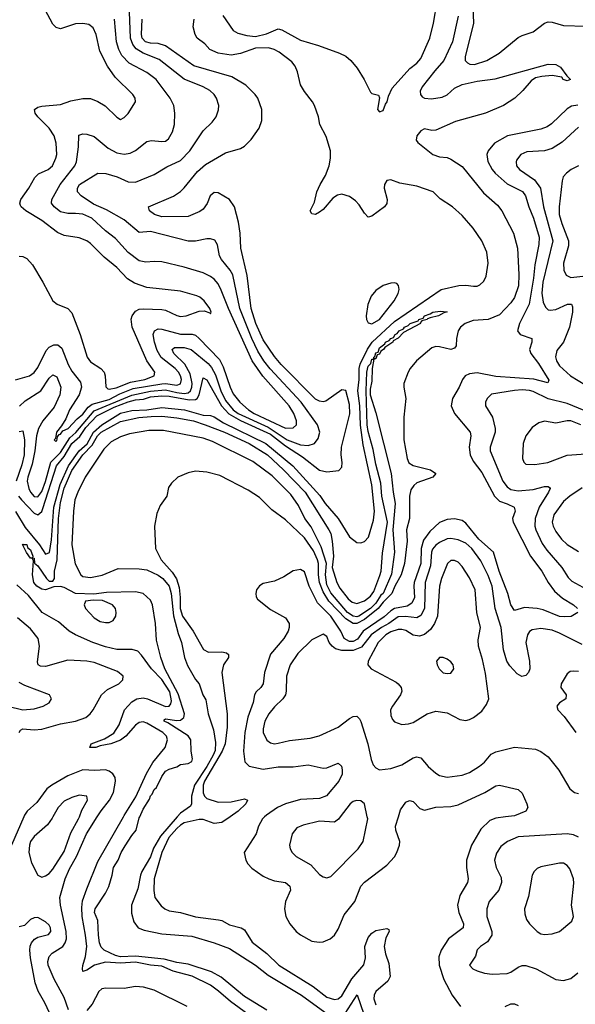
# Model space of a CAD drawing. Header units: inches. Extents: x 1305375 to 1407406, y 744550 to 841633.
# Tile 101 of 256: x 1345113 to 1348074, y 779002 to 784248. Entities that reach past the tile are written whole.
import ezdxf

# ---------------------------------------------------------------- set-up
doc = ezdxf.new("R2010")
doc.units = ezdxf.units.IN
doc.header["$MEASUREMENT"] = 0
doc.layers.add('B3747', color=7, linetype='Continuous')
doc.layers.add('B3748', color=7, linetype='Continuous')

msp = doc.modelspace()

# ---------------------------------------------------------------- linework, layer by layer
at = {"layer": 'B3747', "color": 5}
for points, elevation in [([(1345134.7, 780000), (1345069, 779850)], 1020), ([(1345290.1, 780000), (1345286.5, 779993.5), (1345261.7, 779958.3), (1345190, 779896.5), (1345171, 779870), (1345164.3, 779850), (1345161.5, 779810), (1345175.9, 779755.9), (1345210, 779690.4), (1345230, 779679.3), (1345250, 779686), (1345270, 779699.1), (1345290, 779721.2), (1345350, 779816.1), (1345384.6, 779915.4), (1345426.8, 779990), (1345430.7, 780000)], 1040), ([(1345372.1, 778972.1), (1345350, 779037.4), (1345295.7, 779135.7), (1345265.3, 779210), (1345262.5, 779230), (1345270, 779257.1), (1345285.7, 779274.3), (1345341.9, 779310), (1345355.6, 779330), (1345362.1, 779350), (1345361.2, 779390), (1345329.9, 779530), (1345325.8, 779570), (1345354.6, 779670), (1345377.3, 779722.7), (1345415.3, 779790), (1345468, 779910), (1345526.4, 780000)], 1020), ([(1346354.6, 778930), (1346236, 779016), (1346172.5, 779072.5), (1346130, 779103.5), (1346031.6, 779151.6), (1345930, 779178.8), (1345870, 779205.6), (1345810, 779210.9), (1345730, 779225.9), (1345650, 779221.3), (1345570, 779226.9), (1345511, 779210), (1345470, 779182.7), (1345450, 779176.2), (1345446.6, 779190), (1345449.3, 779209.3), (1345462.9, 779257.1), (1345469.7, 779310.3), (1345463.9, 779370), (1345444.8, 779470), (1345443.1, 779516.9), (1345447.7, 779552.3), (1345470, 779616.5), (1345530, 779762), (1345665.9, 780000)], 980), ([(1346430.3, 778970.3), (1346310, 779042.8), (1346186.2, 779146.2), (1346134.6, 779174.6), (1346010, 779215.2), (1345950, 779224.8), (1345882.6, 779242.6), (1345730, 779258.5), (1345650, 779255), (1345622.5, 779262.5), (1345562.8, 779290), (1345547, 779307), (1345538.8, 779330), (1345533.1, 779370), (1345529, 779449), (1345511.2, 779490), (1345515.8, 779510), (1345570, 779594.4), (1345587.1, 779630), (1345605.7, 779690), (1345612.9, 779730), (1345638.2, 779770), (1345654.1, 779810), (1345674.6, 779845.4), (1345710, 779902), (1345733.5, 779930), (1345750, 779994.9), (1345752.2, 780000)], 960), ([(1345952.2, 780000), (1345863.1, 779896.9), (1345825.8, 779834.2), (1345810, 779786.6), (1345763.3, 779710), (1345755.7, 779690), (1345743.1, 779616.9), (1345709.4, 779530), (1345707.8, 779487.8), (1345721.4, 779441.4), (1345744.9, 779410), (1345776.5, 779396.5), (1345870, 779377.7), (1346030, 779363.9), (1346149.4, 779329.4), (1346230, 779299.5), (1346369.5, 779209.5), (1346436.7, 779156.7), (1346614.7, 779050), (1346739.6, 778959.6)], 960), ([(1346233.9, 780000), (1346190, 779970), (1346150, 779965.6), (1346090, 779987.2), (1346070, 779986.4), (1345990, 779968.1), (1345970, 779956.9), (1345950, 779937.9), (1345907.8, 779890), (1345870.1, 779810), (1345829.4, 779670), (1345827.2, 779607.2), (1345832.8, 779570), (1345866.7, 779526.7), (1345886, 779510), (1345910, 779499), (1345970, 779491.7), (1346050, 779468.2), (1346172.4, 779452.4), (1346190, 779447.8), (1346230, 779425.9), (1346293.8, 779410), (1346310, 779398), (1346351.9, 779331.9), (1346430, 779272.1), (1346494.6, 779210), (1346675.9, 779095.9), (1346750, 779040.5), (1346790, 779026.8), (1346810, 779030.1), (1346830, 779046.8), (1346882.3, 779137.7), (1346947.6, 779212.4), (1346955.9, 779250), (1346952.7, 779310), (1346970, 779357.4), (1346990, 779381.6), (1347010, 779394.4), (1347070, 779406.4), (1347079.4, 779399.4), (1347080.9, 779390), (1347063.4, 779356.6), (1347054.5, 779310), (1347062.3, 779270), (1347079.5, 779219.5), (1347087.9, 779150), (1347075.3, 779124.7), (1347011.1, 779070), (1347001.6, 779050), (1347000.3, 779030), (1347010, 778998.4)], 980), ([(1346417.9, 780000), (1346407.2, 779990), (1346385.9, 779950), (1346373.4, 779910), (1346309, 779810), (1346318.3, 779770), (1346329.3, 779749.3), (1346350, 779726.3), (1346410, 779685.2), (1346440.5, 779670), (1346470, 779660.2), (1346530, 779650.2), (1346551.5, 779631.5), (1346555.2, 779610), (1346530.1, 779550), (1346523.6, 779510), (1346530.8, 779470), (1346552.5, 779430), (1346586.8, 779390), (1346610, 779371), (1346670, 779338.2), (1346708, 779332), (1346730, 779334.3), (1346768, 779350), (1346789.9, 779370.1), (1346810, 779402.6), (1346841.1, 779478.9), (1346898.1, 779550), (1346930, 779631.8), (1346950, 779652.6), (1347070, 779743.8), (1347110, 779788.1), (1347123.4, 779810), (1347137.4, 779850), (1347138.3, 779870), (1347118, 779930), (1347116.2, 779950), (1347131.4, 780000)], 1020), ([(1346821.5, 780000), (1346812.3, 779987.7), (1346790, 779973), (1346710, 779978.3), (1346623.7, 779956.3), (1346590, 779941.6), (1346564.2, 779910), (1346550.3, 779850), (1346553.7, 779830), (1346565.3, 779810), (1346586.7, 779790), (1346664.8, 779744.8), (1346710, 779694), (1346730, 779681.3), (1346750, 779676.4), (1346770, 779682.4), (1346915.8, 779830), (1346943.5, 779870), (1346967.3, 779990), (1346965.1, 780000)], 1040), ([(1347701.8, 780000), (1347650, 779993.4), (1347619, 779981), (1347570, 779935.1), (1347520.7, 779850), (1347494.5, 779770), (1347493.5, 779730), (1347502.2, 779670), (1347499.7, 779650), (1347459.1, 779580.9), (1347445.1, 779530), (1347453.4, 779490), (1347478.1, 779430), (1347476.6, 779410), (1347397.1, 779350), (1347358, 779290), (1347346.1, 779253.9), (1347347.4, 779210), (1347373.4, 779133.4), (1347418, 779050), (1347462.4, 778990)], 1020), ([(1348090, 779891.9), (1348064, 779904), (1348030, 779909.9), (1347770, 779893.6), (1347711.8, 779870), (1347677.4, 779842.6), (1347653.2, 779806.8), (1347643.8, 779770), (1347651.9, 779730), (1347677.9, 779677.9), (1347680.1, 779650), (1347665.4, 779610), (1347614.2, 779550), (1347602, 779510), (1347602, 779470), (1347629.4, 779390), (1347628.4, 779370), (1347605.5, 779334.5), (1347567.7, 779310), (1347550, 779291.1), (1347541, 779259), (1347510.3, 779210), (1347527.4, 779190), (1347550, 779179.7), (1347590, 779166.8), (1347630, 779162.3), (1347710, 779165), (1347730, 779172.9), (1347770, 779199.7), (1347790, 779207.7), (1347810, 779208.6), (1347866, 779190), (1347970, 779134), (1348010, 779129.1), (1348050, 779138.3), (1348088, 779170)], 1040), ([(1345284.1, 778930), (1345246.8, 779010), (1345211.6, 779071.6), (1345196, 779116), (1345170.9, 779250), (1345166.6, 779290), (1345169.2, 779310.8), (1345176.1, 779330), (1345191.2, 779348.8), (1345210, 779360.2), (1345265.7, 779374.3), (1345279.3, 779390), (1345277.4, 779410), (1345270, 779424.2), (1345250, 779441.1), (1345210, 779463.6), (1345190, 779462.9), (1345170, 779454), (1345138.2, 779421.8), (1345110, 779414.8)], 1040), ([(1346004.8, 778990), (1345830, 779076.7), (1345772.4, 779092.4), (1345730, 779097.2), (1345670, 779085.8), (1345571.8, 779088.2), (1345550, 779083.6), (1345535.1, 779070), (1345498.3, 779001.7), (1345470, 778967.8)], 1020), ([(1346848.1, 778951.9), (1346911.5, 779051.5), (1346947.2, 778950)], 960), ([(1347699.7, 778990), (1347730, 779004.7), (1347750, 779004.7), (1347770, 778995.2)], 1020)]:
    msp.add_lwpolyline(points, dxfattribs=dict(at, elevation=elevation))
at = {"layer": 'B3747', "color": 5, "elevation": 1060}
msp.add_lwpolyline([(1348010, 779753.5), (1347990, 779753.5), (1347890, 779733.5), (1347870, 779725.1), (1347853.7, 779710), (1347843.2, 779690), (1347823.7, 779576.3), (1347803.2, 779510), (1347804.2, 779484.2), (1347814.4, 779454.4), (1347830.5, 779430), (1347870.5, 779390), (1347890, 779378), (1347910, 779373.4), (1347950, 779376.9), (1347990, 779388.9), (1348055.4, 779444.6), (1348063.9, 779470), (1348053.8, 779530), (1348066.7, 779646.7), (1348065, 779670), (1348043.9, 779723.9), (1348030, 779742)], close=True, dxfattribs=at)
at = {"layer": 'B3748', "color": 5}
for points, elevation in [([(1347524.2, 784410), (1347531, 784230), (1347487.3, 784050), (1347487, 784030), (1347498.4, 784018.4), (1347511.6, 784011.6), (1347536, 784010), (1347602.9, 784030), (1347667.2, 784070), (1347770, 784152.4), (1347790, 784163.5), (1347850, 784183.7), (1347910, 784229.4), (1347930, 784236.8), (1347950, 784235.2), (1348010, 784217.2), (1348249.3, 784210.7), (1348310, 784219.7), (1348327.3, 784232.7), (1348336.8, 784250)], 1020), ([(1345110, 782988.4), (1345130, 782986.7), (1345150, 782975.9), (1345181.3, 782941.3), (1345236.9, 782850), (1345289.3, 782749.3), (1345312.8, 782732.8), (1345369.5, 782709.5), (1345390, 782686), (1345435, 782570), (1345471.7, 782450), (1345490, 782424.3), (1345546, 782390), (1345563, 782370), (1345569, 782350), (1345571.5, 782291.5), (1345581.6, 782281.6), (1345590, 782278.6), (1345626.5, 782286.5), (1345703.8, 782316.2), (1345779.4, 782330), (1345828.8, 782350), (1345832.4, 782370), (1345789.9, 782429.9), (1345712, 782610), (1345707.2, 782652.8), (1345712.1, 782670), (1345730, 782694.5), (1345750, 782705), (1345770, 782708.1), (1345870, 782704.2), (1345890, 782700.6), (1345950, 782672.1), (1345970, 782667.4), (1345999.3, 782670), (1346070, 782695.6), (1346096.1, 782696.1), (1346126.2, 782686.2), (1346130, 782681), (1346134, 782690), (1346126, 782710), (1346096.3, 782750), (1346073.3, 782770), (1346057, 782777), (1345970, 782801.8), (1345790, 782820.6), (1345724, 782844), (1345688, 782868), (1345630, 782927.3), (1345562.4, 782982.4), (1345490, 783055.6), (1345470, 783069.1), (1345430, 783084.9), (1345350, 783098.9), (1345313.6, 783113.6), (1345230, 783178.3), (1345144.7, 783230), (1345120.9, 783250), (1345117.7, 783257.7), (1345113.6, 783270), (1345118.5, 783290), (1345161, 783350), (1345192.6, 783407.4), (1345213.6, 783426.4), (1345264.4, 783450), (1345287.1, 783470), (1345306.1, 783510), (1345310.5, 783530), (1345307.8, 783590), (1345296.6, 783630), (1345269.9, 783670), (1345208.5, 783730), (1345195, 783750), (1345192.4, 783770), (1345210, 783782), (1345230, 783787.2), (1345330, 783796.9), (1345385, 783815), (1345450, 783828.4), (1345490, 783828.3), (1345530, 783813), (1345568.9, 783788.9), (1345630, 783728.2), (1345650, 783715.5), (1345670, 783726), (1345690, 783748), (1345729.6, 783810), (1345727.8, 783830), (1345715.8, 783850), (1345620.9, 783940.9), (1345580.3, 784000.3), (1345540.3, 784080.3), (1345519.8, 784170), (1345504.1, 784204.1), (1345482, 784222), (1345450, 784228.5), (1345410, 784225.8), (1345330, 784200.2), (1345306.6, 784206.6), (1345290, 784223.9), (1345222.1, 784350)], 1080), ([(1346195.5, 784270), (1346250.2, 784190.2), (1346275.5, 784175.5), (1346323.1, 784163.1), (1346370, 784159.1), (1346427.4, 784172.6), (1346490, 784198.8), (1346510, 784193.8), (1346610, 784138.3), (1346704.7, 784110), (1346817, 784070), (1346850, 784053.4), (1346878.2, 784030), (1346911.9, 783990), (1346949.4, 783930), (1346982.4, 783862.4), (1346990, 783854.9), (1347025.4, 783845.4), (1347030.8, 783830.8), (1347019.5, 783770), (1347030, 783756.4), (1347050, 783764.9), (1347062.3, 783797.7), (1347071.7, 783810), (1347078.9, 783841.1), (1347097.5, 783882.5), (1347191.4, 783988.6), (1347230, 784016.5), (1347250, 784040.4), (1347298.4, 784150), (1347318.6, 784230), (1347337.3, 784342.7)], 980), ([(1345111.4, 782188.6), (1345142.3, 782217.7), (1345225, 782270), (1345270, 782337.7), (1345290, 782356.3), (1345310, 782344.5), (1345331.5, 782290), (1345326.5, 782250), (1345295.8, 782184.2), (1345235.9, 782110), (1345213.3, 782070), (1345202.2, 782030), (1345193.9, 781950), (1345179.9, 781880.1), (1345156, 781810), (1345153.3, 781790), (1345161.2, 781750), (1345170.6, 781730), (1345190, 781708.1), (1345210, 781706.5), (1345230, 781733.9), (1345250, 781787.3), (1345279.3, 781890), (1345330, 781942.6), (1345379.3, 782020.7), (1345411.2, 782048.8), (1345510, 782164.5), (1345710, 782247.6), (1345810, 782269.4), (1345890, 782275.7), (1345950, 782261), (1345990, 782256.9), (1346010, 782260.4), (1346022.9, 782270), (1346030.8, 782289.2), (1346031.9, 782310), (1346021.1, 782361.1), (1345992.3, 782412.3), (1345934.7, 782470), (1345925.7, 782490), (1345938.3, 782501.7), (1345990, 782501.6), (1346026.8, 782490), (1346116.8, 782416.8), (1346134.9, 782394.9), (1346155.7, 782355.7), (1346185.4, 782270), (1346210, 782218.3), (1346250.7, 782170), (1346277.1, 782150), (1346436.9, 782076.9), (1346537.6, 782010), (1346610, 781983.5), (1346650, 781978.8), (1346683.1, 781990), (1346704.1, 782015.9), (1346712.1, 782050), (1346699.5, 782090), (1346613.6, 782210), (1346447.5, 782387.5), (1346414.1, 782430), (1346382.1, 782482.1), (1346349.6, 782549.6), (1346286.1, 782710), (1346248, 782888), (1346234, 782914), (1346188.4, 782970), (1346177.7, 782990), (1346167.7, 783047.7), (1346153.2, 783073.2), (1346130, 783080.4), (1346110, 783079.8), (1346050, 783068.3), (1346010, 783068.2), (1345810, 783119), (1345750, 783113.5), (1345670, 783181.4), (1345575.1, 783235.1), (1345505.9, 783265.9), (1345439.8, 783310), (1345421.2, 783330), (1345420.7, 783350), (1345431.9, 783370), (1345530, 783430.2), (1345571.1, 783428.9), (1345632.4, 783410), (1345690, 783383.5), (1345730, 783382.8), (1345830, 783423.2), (1345896.3, 783463.7), (1345970, 783497.9), (1346018.8, 783550), (1346090, 783656.5), (1346138.3, 783701.7), (1346159.8, 783730), (1346172.7, 783767.3), (1346174.2, 783790), (1346161.5, 783830), (1346148.5, 783850), (1346126.9, 783870), (1346091.2, 783890), (1345990, 783931), (1345856.4, 784036.4), (1345770, 784069), (1345732.7, 784092.7), (1345715.8, 784115.8), (1345704, 784150), (1345697.1, 784290)], 1040), ([(1345090, 782329.3), (1345164.7, 782350), (1345190, 782368.6), (1345210, 782395.2), (1345254, 782486), (1345270, 782502.6), (1345295, 782515), (1345315.2, 782515.2), (1345337, 782497), (1345371.2, 782410), (1345390, 782375.6), (1345436.2, 782316.2), (1345442.1, 782290), (1345428.9, 782250), (1345378.2, 782170), (1345358.1, 782121.9), (1345336.3, 782083.7), (1345308.4, 782050), (1345302.8, 782017.2), (1345297.3, 782010), (1345302.8, 782002.8), (1345310, 782003.7), (1345314.7, 782025.3), (1345322.6, 782037.4), (1345330, 782039.5), (1345343.2, 782056.8), (1345371.5, 782070), (1345419, 782121), (1345450, 782146.9), (1345477.1, 782182.9), (1345499.7, 782200.3), (1345590, 782224.5), (1345646.1, 782253.9), (1345716.9, 782283.1), (1345870, 782307.3), (1345890, 782308.7), (1345950, 782300.9), (1345970, 782307.7), (1345974.6, 782330), (1345970.3, 782350), (1345958.8, 782370), (1345941.5, 782390), (1345867.3, 782447.3), (1345845.5, 782485.5), (1345830.3, 782530), (1345823.5, 782570), (1345830.4, 782589.6), (1345850, 782600.6), (1345870, 782599.9), (1345970, 782573.1), (1346031.6, 782571.6), (1346050, 782566.3), (1346070, 782550.1), (1346177.6, 782437.6), (1346197.8, 782397.8), (1346233.9, 782290), (1346250, 782254.8), (1346285.8, 782210), (1346331.8, 782170), (1346362.9, 782150), (1346530, 782071.2), (1346570, 782073.7), (1346587.9, 782090), (1346588.4, 782110), (1346572.9, 782150), (1346548.9, 782190), (1346408.2, 782348.2), (1346350.8, 782430.8), (1346226.1, 782710), (1346187.1, 782807.1), (1346170, 782840.7), (1346150, 782865.4), (1346130, 782880.2), (1346090, 782899), (1345990, 782929.2), (1345870, 782957), (1345830, 782959.8), (1345784.3, 782955.7), (1345750, 782962.7), (1345690, 783007.4), (1345622.8, 783082.8), (1345570, 783122.8), (1345497.3, 783190), (1345450, 783211.3), (1345410, 783216.1), (1345370, 783214.6), (1345330, 783224.2), (1345296.5, 783250), (1345283, 783270), (1345283.7, 783290), (1345327.7, 783370), (1345406.6, 783470), (1345415.9, 783490), (1345425.8, 783570), (1345427, 783633), (1345450, 783639), (1345470, 783637.6), (1345510, 783626.2), (1345583.9, 783563.9), (1345630, 783538.9), (1345670, 783532.1), (1345702.3, 783537.7), (1345730, 783551), (1345790, 783598.8), (1345815, 783605), (1345870, 783598.5), (1345890, 783601.6), (1345906.4, 783613.6), (1345927.1, 783650), (1345937.1, 783690), (1345939.8, 783750), (1345933.5, 783790), (1345914, 783830), (1345839.8, 783930), (1345790, 783966.6), (1345695.9, 784015.9), (1345657.9, 784057.9), (1345641.2, 784090), (1345629.1, 784130), (1345617.3, 784250)], 1060), ([(1345090, 781626.8), (1345142.3, 781542.3), (1345218.3, 781450), (1345250, 781400.7), (1345270.8, 781409.2), (1345282.8, 781477.2), (1345295.3, 781650), (1345328.2, 781771.8), (1345373.3, 781870), (1345430, 781950), (1345472, 781988), (1345506.2, 782050), (1345550, 782088.8), (1345650, 782151), (1345710, 782165.2), (1345790, 782168.9), (1345870, 782181.4), (1345990.2, 782170), (1346090, 782141), (1346130, 782138.4), (1346150, 782131.6), (1346199.2, 782099.2), (1346423.7, 781990), (1346568.1, 781870), (1346712.1, 781712.1), (1346741.3, 781670), (1346809.1, 781590), (1346870, 781493.1), (1346910, 781461.7), (1346930, 781460.2), (1346950, 781467.1), (1346971.3, 781490), (1346998.3, 781581.7), (1347003.7, 781630), (1346990.2, 781770), (1346942.7, 781982.7), (1346928.2, 782088.2), (1346925.7, 782190), (1346914.3, 782270), (1346922.3, 782330), (1346922.6, 782390), (1346927.8, 782412.2), (1346966.7, 782493.3), (1346990.9, 782530), (1347110, 782639.7), (1347358, 782810), (1347452.3, 782832.3), (1347490, 782834.3), (1347531.8, 782828.2), (1347550, 782828.7), (1347564.8, 782835.2), (1347585.4, 782854.6), (1347598.4, 782881.6), (1347608.6, 782950), (1347603, 783010), (1347576.4, 783070), (1347530, 783136.5), (1347470, 783204.5), (1347418.7, 783250), (1347353.5, 783293.5), (1347316.5, 783330), (1347230, 783360.5), (1347137.8, 783377.8), (1347090, 783394.6), (1347070, 783391.2), (1347056.5, 783370), (1347054.6, 783350), (1347070.3, 783290), (1347070, 783269.3), (1347057.1, 783250), (1346990, 783200.4), (1346970, 783195.1), (1346950, 783217.6), (1346922.4, 783262.4), (1346902.8, 783282.8), (1346870, 783305.9), (1346830, 783318.3), (1346806.8, 783313.2), (1346782.2, 783297.8), (1346730, 783236), (1346710, 783221.7), (1346690, 783209.8), (1346670, 783214), (1346660.9, 783230), (1346684, 783276), (1346696.4, 783330), (1346713.3, 783370), (1346742, 783418), (1346762.7, 783470), (1346769.9, 783510), (1346769.3, 783550), (1346746.3, 783626.3), (1346712, 783690), (1346704.5, 783730), (1346683.9, 783790), (1346673.7, 783810), (1346630, 783865.1), (1346610, 783900.5), (1346593.3, 783970), (1346580.6, 784000.6), (1346562.7, 784022.7), (1346494.8, 784074.8), (1346468.9, 784088.9), (1346437.8, 784097.8), (1346370, 784095.5), (1346290, 784067.9), (1346239, 784059), (1346170, 784069.1), (1346126.2, 784090), (1346099, 784119), (1346059.3, 784150), (1346047, 784170), (1346037.2, 784210), (1346042, 784250)], 980), ([(1345105.6, 781710), (1345122.3, 781690), (1345190, 781618.5), (1345210, 781609.1), (1345230, 781627), (1345236.4, 781643.6), (1345308.5, 781870), (1345350, 781920.3), (1345390.7, 781989.3), (1345432.7, 782027.3), (1345465.2, 782074.8), (1345523.4, 782136.6), (1345616.3, 782183.7), (1345690, 782212.6), (1345730, 782222.7), (1345773.2, 782226.8), (1345810, 782238), (1345870, 782243.7), (1345910, 782241.3), (1346016.7, 782223.3), (1346050, 782224.5), (1346058, 782230), (1346068.3, 782250), (1346090, 782340.2), (1346110, 782329.4), (1346187.7, 782190), (1346227.4, 782147.4), (1346290, 782112.2), (1346450, 782040), (1346530, 781977.6), (1346619.4, 781919.4), (1346710, 781848.2), (1346750, 781838.1), (1346813.5, 781846.5), (1346830, 781864), (1346831.6, 781888.4), (1346825.4, 781930), (1346827.6, 781970), (1346872.9, 782147.1), (1346870, 782198.2), (1346850, 782272.8), (1346830, 782276.6), (1346744, 782216), (1346730, 782212.2), (1346710, 782215.4), (1346690, 782226.9), (1346505.7, 782410), (1346470, 782453.9), (1346410, 782543), (1346370.9, 782630), (1346346.7, 782710), (1346325.2, 782885.2), (1346291.6, 783030), (1346287.4, 783110), (1346278.4, 783170), (1346256.7, 783250), (1346230, 783289.9), (1346170, 783325.2), (1346150, 783327.9), (1346128.2, 783310), (1346111.5, 783268.5), (1346090, 783238.6), (1346073.6, 783226.4), (1346010, 783198.9), (1345870, 783197.9), (1345831.1, 783210), (1345804, 783230), (1345799.6, 783250), (1345932.4, 783307.6), (1345970, 783333.2), (1345990, 783351.8), (1346060.6, 783439.4), (1346103.3, 783476.7), (1346210, 783539.3), (1346290, 783561.8), (1346310, 783574.9), (1346346.2, 783610), (1346389.8, 783670), (1346403.7, 783710), (1346403.2, 783770), (1346381.6, 783830), (1346367.9, 783850), (1346318.6, 783898.6), (1346242.7, 783942.7), (1346041.6, 784001.6), (1345890, 784108.9), (1345850, 784121.7), (1345810, 784122.1), (1345782.4, 784130), (1345765.8, 784150), (1345762.1, 784170), (1345765.7, 784250)], 1020), ([(1347450, 784266), (1347418.6, 784130), (1347373.5, 784030), (1347324.3, 783975.7), (1347256.8, 783890), (1347247.6, 783867.6), (1347248, 783850), (1347257.3, 783837.3), (1347270.6, 783830.6), (1347306.7, 783826.7), (1347364.3, 783835.7), (1347390, 783848.5), (1347430, 783882.7), (1347470, 783903.3), (1347550, 783920.5), (1347646.7, 783933.3), (1347930, 784011.9), (1347969.4, 784009.4), (1347995.4, 783995.4), (1348028, 783948), (1348047.7, 783930), (1348030, 783922.7), (1348009.8, 783930), (1348001.8, 783941.8), (1347950.6, 783950.6), (1347894.5, 783945.5), (1347862.5, 783937.5), (1347837.8, 783922.2), (1347793.7, 783870), (1347752, 783830), (1347690.4, 783790), (1347595.8, 783750), (1347435.1, 783704.9), (1347330, 783659.3), (1347310, 783658), (1347270, 783666.2), (1347250, 783655.1), (1347229.3, 783630), (1347226.1, 783606.1), (1347233.7, 783593.7), (1347314, 783530), (1347350, 783517), (1347390, 783513.7), (1347410, 783505.5), (1347470, 783465), (1347584.6, 783324.6), (1347659.2, 783259.2), (1347682.4, 783230), (1347745.2, 783110), (1347765.5, 783030), (1347772.7, 782890), (1347770.4, 782830.4), (1347750, 782767.4), (1347730, 782739.4), (1347670, 782675.9), (1347610, 782650.7), (1347530, 782645.5), (1347487.5, 782630), (1347461.4, 782610), (1347448.7, 782590), (1347440.7, 782550), (1347438.8, 782510), (1347430, 782498.5), (1347410, 782490.8), (1347350, 782505.1), (1347330, 782506), (1347310, 782499.2), (1347227.2, 782430), (1347193.7, 782390), (1347182.6, 782370), (1347160.8, 782310), (1347159.1, 782290), (1347171.1, 782230), (1347159.6, 782130), (1347160.4, 782010), (1347177, 781910), (1347187.3, 781887.3), (1347210, 781872.2), (1347302, 781850), (1347330.5, 781830), (1347314.8, 781810), (1347230, 781780.6), (1347213.3, 781766.7), (1347197.8, 781742.2), (1347191, 781709), (1347190.7, 781590), (1347175, 781530), (1347178.3, 781470), (1347163.7, 781350), (1347146, 781290), (1347112.3, 781230), (1347096.6, 781190), (1347050, 781143.9), (1347023.3, 781110), (1346950, 781051.3), (1346910, 781031.3), (1346890, 781031.3), (1346850, 781054.8), (1346761, 781150), (1346730, 781198.7), (1346709.8, 781250), (1346704.4, 781290), (1346704.3, 781350), (1346699.6, 781370), (1346678.3, 781418.3), (1346630, 781486.4), (1346530, 781582.5), (1346455.8, 781635.8), (1346390, 781701.6), (1346330, 781740.9), (1346178.7, 781818.7), (1346110, 781836.8), (1346050, 781842.6), (1346010, 781834), (1345956, 781810), (1345922, 781778), (1345904.9, 781755.1), (1345896.3, 781710), (1345860.9, 781659.1), (1345843.4, 781616.6), (1345830.4, 781549.6), (1345836.9, 781430), (1345866.9, 781370), (1345925.1, 781305.1), (1345948.1, 781268.1), (1345962.4, 781222.4), (1345968.5, 781170), (1345967.4, 781110), (1345980.7, 781070), (1346036.5, 780990), (1346092.5, 780892.5), (1346118.3, 780878.3), (1346190, 780879.8), (1346214.8, 780874.8), (1346225.1, 780865.1), (1346225.5, 780850), (1346199.2, 780810), (1346189.7, 780770), (1346218.8, 780550), (1346218, 780478), (1346208.2, 780390), (1346192.1, 780350), (1346098.1, 780190), (1346091, 780170), (1346090, 780127.9), (1346097.4, 780110), (1346110, 780098.8), (1346170, 780077.9), (1346239.4, 780080.6), (1346310, 780096.1), (1346326.3, 780090), (1346317.3, 780070), (1346277.7, 780030), (1346233.9, 780000)], 980), ([(1348087.5, 783792.5), (1348053.2, 783786.8), (1348030, 783773.7), (1347946.3, 783693.7), (1347923, 783677), (1347890, 783664.4), (1347712.7, 783630), (1347643.5, 783590), (1347608.7, 783550), (1347602.6, 783530), (1347608.3, 783491.7), (1347630, 783450.1), (1347646.1, 783430), (1347710, 783374.2), (1347792.4, 783332.4), (1347809.1, 783310), (1347825.3, 783250), (1347850.1, 783190), (1347880.7, 783090), (1347879.5, 783050), (1347858.2, 782941.8), (1347850.8, 782870), (1347827, 782733), (1347775.7, 782630), (1347765.2, 782590), (1347779.5, 782570), (1347841.6, 782550), (1347841.3, 782530), (1347830.1, 782490), (1347836.2, 782470), (1347876.8, 782416.8), (1347932.5, 782327.5), (1347926.8, 782313.2), (1347853.1, 782333.1), (1347650, 782347.3), (1347550, 782365.9), (1347510, 782361.5), (1347487.1, 782350), (1347472.3, 782330), (1347455, 782290), (1347419, 782230), (1347412.6, 782190), (1347430.2, 782150), (1347513.4, 782050), (1347516.8, 782030), (1347508.6, 781970), (1347512.6, 781930), (1347530, 781895.8), (1347574.9, 781834.9), (1347643.7, 781710), (1347670, 781682.9), (1347710, 781669.2), (1347747.5, 781650), (1347752.9, 781630), (1347738.3, 781590), (1347742.4, 781570), (1347835.4, 781390), (1347895.4, 781310), (1347929.2, 781249.2), (1347963.7, 781203.7), (1348005.3, 781165.3), (1348064.4, 781130), (1348085.5, 781110)], 1020), ([(1348090, 783674.6), (1348003.9, 783596.1), (1347950, 783561.3), (1347910, 783548.5), (1347816.1, 783543.9), (1347782.6, 783530), (1347761.2, 783498.8), (1347758, 783490), (1347760.7, 783470), (1347776.5, 783450), (1347855.5, 783395.5), (1347888.2, 783350), (1347904.2, 783250), (1347954.8, 783070), (1347901, 782850), (1347894.7, 782790), (1347902.8, 782742.8), (1347915.7, 782715.7), (1347930, 782702), (1347940.1, 782700.1), (1347970, 782704.1), (1348032.5, 782732.5), (1348052.6, 782732.6), (1348058.4, 782718.4), (1348058.2, 782690), (1348042.8, 782610), (1348010.1, 782530), (1347974.8, 782485.2), (1347969, 782451), (1347973.1, 782430), (1347990, 782403.5), (1348048.7, 782350), (1348170, 782275.3)], 1040), ([(1348090, 783469.8), (1348052.2, 783450), (1348027.2, 783430), (1348009.1, 783410), (1348003.2, 783390), (1347987, 783250), (1347987.2, 783210), (1348001.4, 783161.4), (1348038.3, 783070), (1348036.7, 783043.3), (1348011.3, 782950), (1348012.7, 782912.7), (1348025.9, 782885.9), (1348050, 782874.7), (1348130, 782882.4)], 1060), ([(1345752.2, 780000), (1345770, 780041.3), (1345804.4, 780095.6), (1345810, 780113), (1345819.1, 780120.9), (1345830, 780146.8), (1345842.3, 780157.7), (1345870, 780215.6), (1345890, 780243.6), (1345910, 780255.3), (1345950, 780267.2), (1345970, 780279.1), (1346010, 780284.9), (1346030, 780295.6), (1346034.2, 780310), (1346027.2, 780350), (1346025, 780410), (1346010, 780431.5), (1345902.2, 780502.2), (1345883.5, 780510), (1345883.1, 780516.9), (1345890, 780523.1), (1345950, 780514), (1345970, 780515.1), (1345988.1, 780530), (1345990.6, 780550), (1345956.5, 780656.5), (1345885.8, 780790), (1345864.4, 780850), (1345842.1, 780942.1), (1345836.8, 781030), (1345820.5, 781130), (1345810, 781154.9), (1345770, 781190.3), (1345730, 781199.5), (1345576, 781196), (1345507.8, 781187.8), (1345410, 781191.4), (1345350, 781221.9), (1345330, 781227.4), (1345294.6, 781225.4), (1345250.8, 781210), (1345230, 781214.4), (1345203.7, 781230), (1345188.4, 781250), (1345181.6, 781290), (1345185.4, 781365.4), (1345179.5, 781379.5), (1345170, 781378.4), (1345148.3, 781408.3), (1345128.5, 781451.5), (1345130, 781456), (1345131.7, 781451.7), (1345150, 781451), (1345155.1, 781435.1), (1345170, 781423.7), (1345183, 781390), (1345180.7, 781380.7), (1345190, 781378.8), (1345192.3, 781352.3), (1345210, 781338.3), (1345256.1, 781270), (1345270, 781256.1), (1345290, 781256.5), (1345298.8, 781270), (1345298.3, 781310), (1345311.7, 781370), (1345319.1, 781590), (1345330, 781676.3), (1345350, 781751.7), (1345390, 781846.6), (1345449.2, 781930), (1345499.5, 781980.5), (1345526.9, 782030), (1345546.3, 782050), (1345650, 782107.6), (1345747.9, 782127.9), (1345814.1, 782134.1), (1345870, 782135.7), (1345950, 782126.2), (1346038.5, 782110), (1346101.3, 782090), (1346203.8, 782050), (1346336.3, 781990), (1346433.4, 781930), (1346519.3, 781850), (1346633.8, 781730), (1346760.9, 781530), (1346770, 781510), (1346778.7, 781470), (1346784.5, 781390), (1346778.6, 781330), (1346802, 781250), (1346819.1, 781219.1), (1346863, 781163), (1346884.9, 781144.9), (1346910, 781136.8), (1346950, 781150.7), (1346982.9, 781177.1), (1346999.5, 781200.5), (1347032.8, 781287.2), (1347038.8, 781310), (1347045.9, 781405.9), (1347072.4, 781570), (1347042.3, 781710), (1347038.1, 781778.1), (1347010, 781880.5), (1346997.3, 781957.3), (1346970, 782053.3), (1346965.3, 782090), (1346959.4, 782270), (1346963.2, 782370), (1346970, 782401.3), (1346983.4, 782416.6), (1346990, 782439.5), (1346999.5, 782439.5), (1346991.8, 782390), (1346990, 782321.2), (1346979.8, 782280.2), (1346979.8, 782250), (1347010, 782153.4), (1347093.3, 781830), (1347102.3, 781730), (1347113.8, 781670), (1347101.2, 781530), (1347109.5, 781410), (1347093.5, 781293.5), (1347050, 781190.6), (1347038.1, 781181.9), (1347010, 781139.7), (1346983, 781110), (1346920.5, 781070), (1346910, 781066.4), (1346890, 781069.5), (1346859.5, 781090), (1346770, 781193.6), (1346750, 781237.3), (1346742.2, 781290), (1346747.4, 781350), (1346718.9, 781438.9), (1346665.7, 781545.7), (1346632.2, 781590), (1346599.3, 781659.3), (1346558.2, 781718.2), (1346458, 781818), (1346354.6, 781894.6), (1346139.7, 781999.7), (1346090, 782017.8), (1345879.4, 782059.4), (1345800.7, 782059.3), (1345698.1, 782041.9), (1345650, 782026.2), (1345600.4, 781999.6), (1345560.5, 781959.5), (1345461.6, 781810), (1345421.8, 781730), (1345407.3, 781690), (1345399.8, 781630), (1345390.8, 781449.2), (1345409.2, 781349.2), (1345438.4, 781290), (1345450, 781281), (1345490, 781275.4), (1345552.4, 781287.6), (1345637, 781323), (1345750, 781322.9), (1345790, 781315.9), (1345850, 781289), (1345875.9, 781270), (1345909.1, 781230), (1345919.9, 781190), (1345931.8, 781071.8), (1345957, 780977), (1345975.7, 780930), (1345991, 780850), (1346007.3, 780807.3), (1346050, 780732.2), (1346069.6, 780709.6), (1346088.6, 780650), (1346103.9, 780623.9), (1346118, 780550), (1346145, 780465), (1346155.8, 780395.8), (1346153.6, 780353.6), (1346143.2, 780330), (1346110, 780268), (1346045, 780170), (1346027.8, 780110), (1346028.8, 780070), (1346022.8, 780057.2), (1345970, 780020.6), (1345952.2, 780000)], 960), ([(1348190, 782137.8), (1348030, 782202.6), (1347930, 782227.9), (1347850, 782266.9), (1347830, 782272.2), (1347790, 782275.8), (1347750, 782272.5), (1347627.6, 782252.4), (1347603.2, 782230), (1347595.5, 782210), (1347594.7, 782190), (1347631.8, 782130), (1347646.8, 782070), (1347646, 782050), (1347619.8, 781970), (1347620.5, 781950), (1347687.3, 781790), (1347710, 781758.7), (1347730, 781744.5), (1347770, 781738), (1347850, 781745.1), (1347910, 781760.9), (1347930, 781760.3), (1347936, 781756), (1347939.6, 781750), (1347931.7, 781730), (1347880.6, 781650), (1347859.9, 781590), (1347858.4, 781550), (1347863, 781530), (1347896.7, 781456.7), (1347921.4, 781421.4), (1348001.5, 781330), (1348036.3, 781276.3), (1348055.8, 781255.8), (1348250.4, 781150.4)], 1040), ([(1348103.5, 782090), (1348050.2, 782109.8), (1348030, 782109.8), (1347970, 782097.7), (1347910, 782108.7), (1347879.2, 782100.8), (1347844.1, 782075.9), (1347810.2, 782030), (1347796.5, 781990), (1347791.5, 781910), (1347798.9, 781890), (1347810, 781878.9), (1347857.4, 781877.4), (1347927.8, 781887.8), (1348030, 781927.2), (1348130, 781935.2)], 1060), ([(1345110, 782053.7), (1345130, 782058), (1345138.7, 782010), (1345135.9, 781930), (1345123.5, 781876.5), (1345093.6, 781790)], 1020), ([(1348110, 781753.1), (1348045.2, 781710), (1348010, 781680.2), (1347960.1, 781610), (1347951.2, 781570), (1347955.3, 781550), (1347970, 781520.2), (1348000.2, 781480.2), (1348031.2, 781451.2), (1348090, 781413.5)], 1060), ([(1348087.3, 781090), (1348051.7, 781068.3), (1348014.4, 781065.6), (1347990, 781068.8), (1347903, 781103), (1347870, 781110.9), (1347803.8, 781116.2), (1347750, 781100.5), (1347730, 781129.6), (1347713.5, 781190), (1347668.7, 781310), (1347637.9, 781410), (1347560.5, 781480.5), (1347490, 781566.2), (1347470, 781579.3), (1347430, 781589.3), (1347390, 781585.6), (1347350, 781568.2), (1347298.2, 781521.8), (1347265.5, 781474.5), (1347253.1, 781430), (1347250.5, 781350), (1347215.7, 781250), (1347212.6, 781230), (1347216.3, 781170), (1347201.8, 781138.2), (1347177.5, 781122.5), (1347110, 781110), (1347090, 781098.7), (1347054.6, 781065.4), (1346943.5, 780990), (1346913.3, 780946.7), (1346890, 780934.9), (1346870, 780935.2), (1346842.7, 780950), (1346824.9, 780990), (1346770, 781069.3), (1346700.4, 781140.4), (1346654.7, 781230), (1346630, 781306.3), (1346610, 781319), (1346570, 781310.8), (1346520.3, 781279.7), (1346470, 781256.4), (1346410, 781244.2), (1346390, 781232), (1346374.9, 781210), (1346370.4, 781190), (1346372.3, 781172.3), (1346380.5, 781160.5), (1346450, 781105.2), (1346530, 781060.7), (1346549.3, 781030), (1346549.4, 781010), (1346543, 780990), (1346519.8, 780950), (1346450, 780867.6), (1346416.6, 780770), (1346409.4, 780710), (1346397.8, 780690), (1346372.6, 780667.4), (1346364.8, 780650), (1346356.1, 780610), (1346327.8, 780532.2), (1346313.2, 780450), (1346304.7, 780350), (1346313.4, 780293.4), (1346335.8, 780270), (1346410, 780253.7), (1346490, 780266.8), (1346570, 780267.2), (1346650, 780277), (1346730, 780260.1), (1346750, 780261.2), (1346810, 780285.7), (1346828.5, 780270), (1346831.6, 780251.6), (1346831.3, 780228.7), (1346813, 780190), (1346747.8, 780112.2), (1346710, 780098.3), (1346610, 780092.9), (1346530, 780069.2), (1346487.5, 780050), (1346428.7, 780010), (1346417.9, 780000)], 1020), ([(1348110, 780918.8), (1347990, 780979.9), (1347950, 780995.3), (1347890, 781004.6), (1347843.3, 780996.7), (1347830, 780988.7), (1347818.8, 780970), (1347810.1, 780930), (1347830.2, 780829.8), (1347831.1, 780790), (1347823.6, 780770), (1347810, 780753), (1347788.7, 780748.7), (1347763.4, 780763.4), (1347724.7, 780804.7), (1347708.5, 780830), (1347691.1, 780890), (1347677.9, 781010), (1347646.2, 781110), (1347629.9, 781230), (1347610, 781287.2), (1347570, 781365), (1347521.5, 781430), (1347490, 781458.1), (1347450, 781477.1), (1347410, 781483.9), (1347390, 781482.2), (1347350, 781463.2), (1347330, 781448.8), (1347312.4, 781427.6), (1347307.4, 781410), (1347302.8, 781337.2), (1347274.3, 781250), (1347269.8, 781110.2), (1347250, 781074), (1347230, 781060.9), (1347168.6, 781068.6), (1347130, 781065.6), (1347079.7, 781030), (1347040.3, 781010), (1346985.1, 780970), (1346934.7, 780905.3), (1346890, 780886.7), (1346830, 780887.3), (1346796.5, 780896.5), (1346777.4, 780910), (1346762.3, 780930), (1346750, 780962), (1346730, 780973.6), (1346670, 780944.2), (1346594.7, 780870), (1346554.2, 780810), (1346534.4, 780750), (1346533.2, 780670), (1346528.6, 780650), (1346515.9, 780630), (1346470, 780586.6), (1346439.8, 780550), (1346419.1, 780510), (1346409.4, 780470), (1346410.2, 780450), (1346430, 780408.5), (1346450, 780394.6), (1346470, 780390.3), (1346490, 780392.4), (1346550, 780407.8), (1346660.7, 780419.3), (1346708, 780432), (1346810, 780478.2), (1346870, 780524.5), (1346890, 780534.4), (1346910, 780536.5), (1346923.4, 780523.4), (1346930, 780508.2), (1346967.3, 780390), (1346985.3, 780305.3), (1346997.1, 780277.1), (1347010, 780261.6), (1347030.3, 780250.3), (1347090, 780257.7), (1347150, 780278.3), (1347210, 780314.7), (1347230, 780320.2), (1347250, 780314.9), (1347289.1, 780269.1), (1347330, 780233.2), (1347350, 780221.6), (1347390, 780212.7), (1347470, 780222), (1347510, 780236.9), (1347563.1, 780270), (1347590, 780292.6), (1347625.7, 780334.3), (1347650, 780346.7), (1347750, 780371.1), (1347861.5, 780361.5), (1347890, 780348.9), (1347930, 780319.5), (1347986.3, 780250), (1348044, 780150), (1348070, 780130.2), (1348090, 780125.4)], 1040), ([(1345665.9, 780000), (1345670, 780007.3), (1345732.4, 780107.6), (1345788.9, 780231.1), (1345822.2, 780290), (1345888.3, 780370), (1345899.9, 780410), (1345894.4, 780430), (1345875.3, 780450), (1345790, 780500.3), (1345770, 780505.9), (1345750, 780503.1), (1345730, 780489.1), (1345678.8, 780430), (1345650, 780409.6), (1345597.6, 780390), (1345541, 780379), (1345519.3, 780370), (1345486, 780370), (1345494.3, 780390), (1345564.1, 780415.9), (1345613.7, 780446.3), (1345642.6, 780490), (1345671.3, 780570), (1345710, 780614.1), (1345737.6, 780630), (1345770, 780635.4), (1345793.3, 780630), (1345890, 780588.3), (1345909.5, 780590.5), (1345917.9, 780602.1), (1345921.6, 780618.4), (1345913.4, 780666.6), (1345870, 780732.3), (1345815.4, 780790), (1345762.7, 780862.7), (1345742.5, 780882.5), (1345712.7, 780892.7), (1345630, 780893), (1345570, 780907), (1345503, 780930), (1345409.8, 780970), (1345377.1, 780990), (1345319.7, 781039.7), (1345233.3, 781090), (1345160.4, 781180.4), (1345097.4, 781237.4)], 980), ([(1345110.4, 780449.6), (1345117.6, 780462.4), (1345130, 780470.1), (1345190, 780464.8), (1345230, 780467.4), (1345330, 780495.6), (1345409.5, 780510.5), (1345465.6, 780530), (1345489, 780550), (1345503.9, 780570), (1345548.9, 780651.1), (1345581.2, 780678.8), (1345640.9, 780710), (1345662.3, 780730), (1345664.8, 780750), (1345634.2, 780774.2), (1345510, 780823), (1345470, 780830.7), (1345370, 780834.7), (1345250, 780801.6), (1345223.2, 780803.2), (1345210.5, 780810.5), (1345206.9, 780826.9), (1345217.5, 780910), (1345211.5, 780950), (1345170, 781002.7), (1345101.7, 781061.7)], 1020), ([(1348090, 780774.6), (1348063.6, 780776.4), (1348045.6, 780774.4), (1348030, 780762.9), (1347998.3, 780710), (1347996.9, 780690), (1348024.9, 780650), (1348023.1, 780630), (1347990, 780607.6), (1347975.3, 780590), (1347980.3, 780570), (1348015.1, 780535.1), (1348077.3, 780450)], 1060), ([(1345050, 780590.1), (1345130, 780571.1), (1345190, 780575.5), (1345238, 780590), (1345270, 780608.5), (1345282, 780630), (1345271.4, 780651.4), (1345139.7, 780699.7), (1345110, 780716.2)], 1040), ([(1345526.4, 780000), (1345547.5, 780032.5), (1345591, 780090), (1345612.5, 780130), (1345623.9, 780190), (1345620.9, 780210), (1345609.8, 780230), (1345590, 780244.2), (1345570, 780250.5), (1345512.9, 780247.1), (1345449.7, 780250.3), (1345370, 780218.3), (1345283.5, 780170), (1345257.1, 780150), (1345203.3, 780076.7), (1345153, 780030), (1345139.1, 780010), (1345134.7, 780000)], 1020), ([(1347131.4, 780000), (1347142.8, 780037.2), (1347170, 780078.5), (1347190, 780087.7), (1347210, 780081.7), (1347245.5, 780045.5), (1347270, 780036.5), (1347330, 780052.4), (1347410, 780056.3), (1347450, 780065), (1347591.1, 780130), (1347650, 780166.5), (1347670, 780168.9), (1347770, 780145.5), (1347790, 780126.8), (1347815.3, 780070), (1347821.6, 780050), (1347810.6, 780030), (1347750, 780006.1), (1347701.8, 780000)], 1020), ([(1345430.7, 780000), (1345444.7, 780035.3), (1345473.7, 780090), (1345470, 780111.3), (1345430, 780116.4), (1345390, 780104.2), (1345350, 780084.5), (1345317.2, 780050), (1345290.1, 780000)], 1040), ([(1346965.1, 780000), (1346950, 780069), (1346930, 780085.6), (1346907.5, 780087.5), (1346890, 780082.6), (1346874, 780070), (1346821.5, 780000)], 1040)]:
    msp.add_lwpolyline(points, dxfattribs=dict(at, elevation=elevation))
for points, elevation in [([(1347110, 782846.2), (1347090, 782844), (1347050, 782831.2), (1347010, 782805.6), (1346985.9, 782774.1), (1346968.8, 782731.2), (1346959.2, 782670), (1346961.7, 782650), (1346970, 782632.2), (1346990, 782627.2), (1347030.5, 782650), (1347109, 782750), (1347129.8, 782789.8), (1347134.5, 782810), (1347132.2, 782832.2), (1347121.8, 782841.8)], 1020), ([(1347000.5, 782440.5), (1347000.5, 782450), (1347005.8, 782454.2), (1347010, 782472.2), (1347022.9, 782477.1), (1347030, 782499), (1347058.9, 782521.1), (1347063.1, 782530), (1347081.8, 782538.2), (1347090, 782550.1), (1347105.4, 782554.6), (1347113.3, 782570), (1347124.4, 782575.6), (1347135.6, 782590), (1347158.3, 782601.7), (1347163.1, 782610), (1347182.3, 782617.7), (1347194, 782630), (1347236.2, 782643.8), (1347239.3, 782650), (1347262.3, 782657.7), (1347270, 782670.9), (1347300.1, 782679.9), (1347314, 782690), (1347354.4, 782694.4), (1347390.7, 782690.7), (1347373.7, 782686.3), (1347344.7, 782670), (1347300.2, 782659.8), (1347285.8, 782654.2), (1347284.9, 782650), (1347256.7, 782643.3), (1347246.8, 782633.2), (1347248, 782630), (1347159, 782581), (1347130, 782551.6), (1347102.5, 782537.5), (1347101.7, 782530), (1347059, 782501), (1347052.3, 782490), (1347038, 782482), (1347030, 782466.4), (1347017.3, 782462.7), (1347010, 782440.5)], 960), ([(1347430, 781367.3), (1347410, 781366.8), (1347393.2, 781350), (1347361.2, 781270), (1347350.7, 781230), (1347339.6, 781070), (1347323.9, 781030), (1347301.7, 780998.3), (1347270, 780972.6), (1347243.9, 780963.9), (1347210, 780969.4), (1347170, 780993.5), (1347150, 780998.5), (1347130, 780999.3), (1347090, 780986.5), (1347064.7, 780970), (1347022.7, 780930), (1346969.1, 780830), (1346968.8, 780810), (1346986.4, 780790), (1347118.3, 780718.3), (1347130.3, 780710), (1347144.9, 780690), (1347149, 780670), (1347142.7, 780650), (1347098.8, 780590), (1347089.4, 780570), (1347090, 780541), (1347099.4, 780519.4), (1347110, 780507.3), (1347150, 780493.2), (1347184.3, 780495.7), (1347210, 780503.8), (1347285.1, 780550), (1347330, 780563.2), (1347390, 780554.9), (1347459, 780519), (1347490, 780514.4), (1347510, 780519.5), (1347532, 780530), (1347575.9, 780564.1), (1347600.3, 780599.7), (1347612.1, 780630), (1347594.9, 780765.1), (1347579.2, 780839.2), (1347557, 780910), (1347556.8, 780943.2), (1347568.5, 781010), (1347548.5, 781090), (1347539.6, 781210), (1347510, 781274.5), (1347470, 781334.2), (1347450, 781357.7)], 1060), ([(1345504.3, 781155.7), (1345463.7, 781150), (1345456, 781130), (1345463.7, 781110), (1345510, 781060.3), (1345542.2, 781042.2), (1345570, 781035.5), (1345590, 781036.9), (1345610, 781046.7), (1345624.9, 781070), (1345627.5, 781090), (1345622.9, 781110), (1345607.5, 781130), (1345553.4, 781153.4)], 980), ([(1347370, 780849.3), (1347350, 780849), (1347334.8, 780830), (1347337.3, 780810), (1347347.7, 780790), (1347370, 780768.5), (1347390, 780763.7), (1347410, 780766.7), (1347427, 780790), (1347422, 780810), (1347410, 780826), (1347390, 780840.9)], 1080)]:
    msp.add_lwpolyline(points, close=True, dxfattribs=dict(at, elevation=elevation))

doc.saveas('drawing.dxf')
